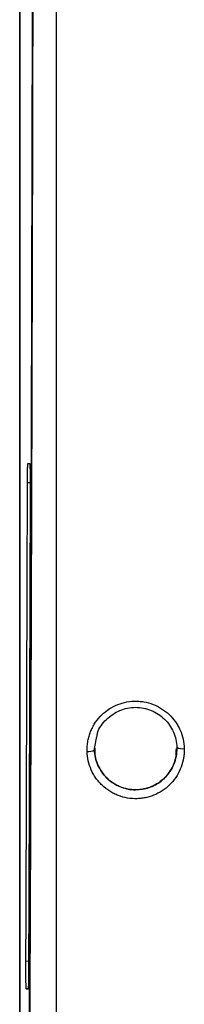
# Model space of a CAD drawing. Header units: millimetres. Extents: x -945 to 1227, y -951 to 1232.
# Tile 86 of 171: x 65 to 87, y -91 to 40. Entities that reach past the tile are written whole.
import ezdxf

# ---------------------------------------------------------------- set-up
doc = ezdxf.new("R2010")
doc.units = ezdxf.units.MM

msp = doc.modelspace()

# ---------------------------------------------------------------- linework, layer by layer
at = {"color": 7, "linetype": 'Continuous', "lineweight": 25}
for p, q in [((65.17, 415.789), (65.17, -133.211)), ((65.188, 414.272), (65.188, -134.193)), ((66.271, -19.193), (66.519, -19.193)), ((66.519, -19.193), (66.775, -19.198)), ((80.67, -62.687), (80.67, -62.686)), ((66.305, -89.228), (66.055, -89.228)), ((66.532, -89.224), (66.305, -89.228))]:
    msp.add_line(p, q, dxfattribs=at)
at = {"color": 250, "linetype": 'Continuous', "lineweight": 25}
for p, q in [((66.519, -19.197), (66.271, -19.193)), ((66.219, -21.715), (66.57, -21.716)), ((75.17, -57.187), (75.484, -55.599)), ((66.361, -85.563), (66.004, -85.561)), ((66.055, -89.228), (66.306, -89.224))]:
    msp.add_line(p, q, dxfattribs=at)
at = {"color": 7, "linetype": 'Continuous', "lineweight": 25}
for centre, radius, start, end in [((74.371, -56.06), 1.524, 262.54516, 301.7577), ((86.884, -55.697), 1.505, 241.60729, 280.8688)]:
    msp.add_arc(centre, radius, start, end, dxfattribs=at)
for points, knots in [([(66.459, -101.835), (66.509, -88.741), (66.609, -62.537), (66.732, -22.893), (66.834, 16.97), (66.908, 52.258), (66.937, 74.29), (66.949, 82.925)], [0, 0, 0, 0, 0.2149705, 0.4302148, 0.6456266, 0.8610993, 1, 1, 1, 1]), ([(70.053, 81.235), (70.053, 63.214), (70.053, 45.215), (70.053, 18.294), (70.053, 9.332), (70.053, -8.568), (70.053, -17.507), (70.053, -35.351), (70.053, -44.256), (70.053, -62.035), (70.053, -70.909), (70.053, -97.472), (70.053, -115.098), (70.053, -132.641)], [0, 0, 0, 0, 0.25, 0.25, 0.375, 0.375, 0.5, 0.5, 0.625, 0.625, 0.75, 0.75, 1, 1, 1, 1]), ([(66.219, -21.715), (66.22, -21.367), (66.222, -21.028), (66.228, -20.413), (66.232, -20.137), (66.241, -19.68), (66.247, -19.499), (66.258, -19.256), (66.265, -19.193), (66.271, -19.193)], [0, 0, 0, 0, 0.25, 0.25, 0.5, 0.5, 0.75, 0.75, 1, 1, 1, 1]), ([(66.519, -19.193), (66.526, -19.193), (66.534, -19.289), (66.548, -19.655), (66.554, -19.925), (66.564, -20.59), (66.567, -20.984), (66.571, -21.824), (66.572, -22.27), (66.57, -22.7)], [0, 0, 0, 0, 0.25, 0.25, 0.5, 0.5, 0.75, 0.75, 1, 1, 1, 1]), ([(74.174, -57.571), (74.161, -57.146), (74.189, -56.723), (74.293, -56.095), (74.338, -55.888), (74.448, -55.479), (74.513, -55.276), (74.662, -54.88), (74.746, -54.687), (74.932, -54.309), (75.033, -54.126), (75.37, -53.582), (75.629, -53.243), (76.065, -52.776), (76.217, -52.628), (76.535, -52.348), (76.7, -52.217), (77.222, -51.841), (77.592, -51.626), (78.373, -51.271), (78.778, -51.133), (79.615, -50.938), (80.038, -50.883), (80.684, -50.863), (80.899, -50.867), (81.327, -50.896), (81.543, -50.922), (82.176, -51.029), (82.587, -51.141), (83.189, -51.371), (83.385, -51.457), (83.768, -51.648), (83.956, -51.755), (84.498, -52.096), (84.835, -52.359), (85.453, -52.945), (85.731, -53.267), (86.1, -53.788), (86.213, -53.967), (86.423, -54.335), (86.52, -54.526), (86.778, -55.105), (86.911, -55.502), (87.101, -56.33), (87.155, -56.75), (87.168, -57.175)], [0, 0, 0, 0, 0.0625, 0.0625, 0.09375, 0.09375, 0.125, 0.125, 0.15625, 0.15625, 0.1875, 0.1875, 0.25, 0.25, 0.28125, 0.28125, 0.3125, 0.3125, 0.375, 0.375, 0.4375, 0.4375, 0.5, 0.5, 0.53125, 0.53125, 0.5625, 0.5625, 0.625, 0.625, 0.65625, 0.65625, 0.6875, 0.6875, 0.75, 0.75, 0.8125, 0.8125, 0.84375, 0.84375, 0.875, 0.875, 0.9375, 0.9375, 1, 1, 1, 1]), ([(75.484, -55.599), (75.512, -55.43), (75.653, -54.559), (76.7, -53.225), (78.188, -52.187), (79.584, -51.75), (80.31, -51.708), (80.67, -51.687)], [0, 0, 0, 0, 0.0744614, 0.3832388, 0.6911002, 0.8466147, 1, 1, 1, 1]), ([(80.67, -51.687), (81.025, -51.687), (81.386, -51.722), (82.082, -51.859), (82.421, -51.961), (83.081, -52.23), (83.397, -52.398), (83.986, -52.785), (84.263, -53.007), (84.77, -53.504), (84.997, -53.773), (85.395, -54.35), (85.569, -54.661), (85.85, -55.304), (85.959, -55.636), (86.113, -56.318), (86.157, -56.671), (86.168, -57.021)], [0, 0, 0, 0, 0.125, 0.125, 0.25, 0.25, 0.375, 0.375, 0.5, 0.5, 0.625, 0.625, 0.75, 0.75, 0.875, 0.875, 1, 1, 1, 1]), ([(87.168, -57.175), (87.174, -57.387), (87.17, -57.599), (87.141, -58.021), (87.117, -58.233), (87.013, -58.858), (86.904, -59.261), (86.606, -60.057), (86.418, -60.438), (85.971, -61.16), (85.715, -61.495), (85.133, -62.12), (84.816, -62.4), (84.12, -62.901), (83.749, -63.116), (82.969, -63.471), (82.568, -63.607), (81.938, -63.755), (81.726, -63.793), (81.3, -63.849), (81.085, -63.866), (80.441, -63.886), (80.015, -63.857), (79.166, -63.714), (78.751, -63.601), (78.15, -63.371), (77.954, -63.285), (77.572, -63.093), (77.384, -62.987), (76.843, -62.646), (76.507, -62.385), (76.043, -61.944), (75.896, -61.79), (75.617, -61.468), (75.485, -61.299), (75.118, -60.78), (74.91, -60.414), (74.564, -59.639), (74.429, -59.236), (74.24, -58.412), (74.187, -57.994), (74.174, -57.571)], [0, 0, 0, 0, 0.03125, 0.03125, 0.0625, 0.0625, 0.125, 0.125, 0.1875, 0.1875, 0.25, 0.25, 0.3125, 0.3125, 0.375, 0.375, 0.4375, 0.4375, 0.46875, 0.46875, 0.5, 0.5, 0.5625, 0.5625, 0.625, 0.625, 0.65625, 0.65625, 0.6875, 0.6875, 0.75, 0.75, 0.78125, 0.78125, 0.8125, 0.8125, 0.875, 0.875, 0.9375, 0.9375, 1, 1, 1, 1]), ([(80.67, -62.687), (80.316, -62.687), (79.962, -62.652), (79.259, -62.514), (78.918, -62.412), (78.427, -62.211), (78.266, -62.136), (77.952, -61.971), (77.797, -61.88), (77.352, -61.587), (77.078, -61.366), (76.574, -60.873), (76.343, -60.599), (75.945, -60.022), (75.774, -59.717), (75.492, -59.072), (75.381, -58.735), (75.228, -58.055), (75.184, -57.709), (75.173, -57.356)], [0, 0, 0, 0, 0.125, 0.125, 0.25, 0.25, 0.3125, 0.3125, 0.375, 0.375, 0.5, 0.5, 0.625, 0.625, 0.75, 0.75, 0.875, 0.875, 1, 1, 1, 1]), ([(75.237, -57.191), (75.218, -57.377), (75.135, -58.189), (75.638, -59.604), (76.708, -61.164), (78.277, -62.252), (79.681, -62.655), (80.484, -62.68), (80.67, -62.686)], [0, 0, 0, 0, 0.0656526, 0.2858411, 0.5055009, 0.7223547, 0.9353975, 1, 1, 1, 1]), ([(80.67, -62.686), (81.28, -62.627), (82.5, -62.508), (84.132, -61.586), (85.367, -60.223), (86.092, -58.675), (86.1, -57.62), (86.104, -57.182)], [0, 0, 0, 0, 0.2099971, 0.4199348, 0.6315711, 0.8468086, 1, 1, 1, 1]), ([(86.17, -57.187), (86.17, -57.545), (86.135, -57.905), (85.997, -58.604), (85.895, -58.944), (85.621, -59.61), (85.452, -59.928), (85.058, -60.523), (84.83, -60.803), (84.321, -61.316), (84.044, -61.546), (83.447, -61.948), (83.124, -62.122), (82.456, -62.401), (82.111, -62.507), (81.399, -62.65), (81.032, -62.686), (80.67, -62.687)], [0, 0, 0, 0, 0.125, 0.125, 0.25, 0.25, 0.375, 0.375, 0.5, 0.5, 0.625, 0.625, 0.75, 0.75, 0.875, 0.875, 1, 1, 1, 1]), ([(66.055, -89.228), (66.047, -89.228), (66.039, -89.126), (66.025, -88.737), (66.019, -88.451), (66.009, -87.75), (66.006, -87.336), (66.002, -86.461), (66.002, -86), (66.004, -85.561)], [0, 0, 0, 0, 0.25, 0.25, 0.5, 0.5, 0.75, 0.75, 1, 1, 1, 1]), ([(66.357, -86.853), (66.355, -87.186), (66.353, -87.507), (66.347, -88.087), (66.343, -88.346), (66.334, -88.774), (66.328, -88.943), (66.317, -89.17), (66.311, -89.228), (66.305, -89.228)], [0, 0, 0, 0, 0.25, 0.25, 0.5, 0.5, 0.75, 0.75, 1, 1, 1, 1])]:
    msp.add_open_spline(points, degree=3, knots=knots, dxfattribs=at)
for points in [[(66.986, 77.553), (66.892, 16.893), (66.723, -43.3), (66.479, -102.638)], [(66.004, -85.561), (66.085, -64.391), (66.157, -43.1), (66.219, -21.715)], [(66.57, -22.7), (66.509, -44.185), (66.438, -65.578), (66.357, -86.853)], [(75.173, -57.356), (75.171, -57.299), (75.17, -57.243), (75.17, -57.187)], [(86.168, -57.021), (86.17, -57.076), (86.17, -57.131), (86.17, -57.187)]]:
    msp.add_open_spline(points, degree=3, dxfattribs=at)

doc.saveas('drawing.dxf')
